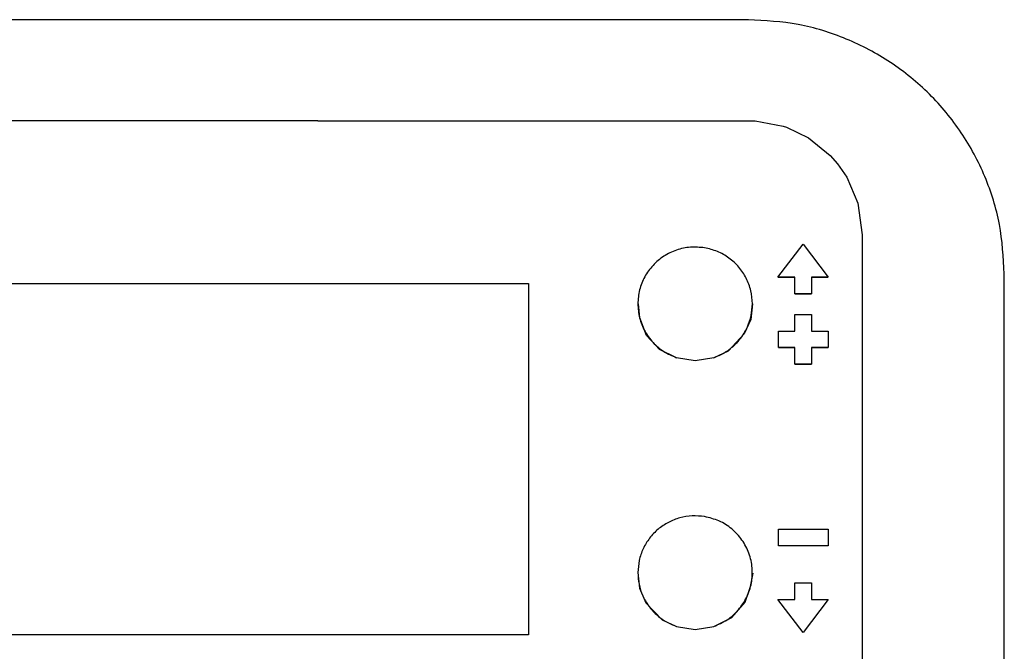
# Model space of a CAD drawing. Header units: millimetres. Extents: x -244 to 510, y -260 to 538.
# Tile 9 of 18: x 89 to 136, y -109 to -78. Entities that reach past the tile are written whole.
import ezdxf

# ---------------------------------------------------------------- set-up
doc = ezdxf.new("R2010")
doc.units = ezdxf.units.MM

msp = doc.modelspace()

# ---------------------------------------------------------------- linework, layer by layer
at = {"color": 7, "linetype": 'Continuous'}
for p, q in [((123.6, -78.419), (23.1, -78.419)), ((102.9, -83.282), (47.36, -83.282)), ((102.9, -83.282), (123.933, -83.292)), ((123.933, -83.292), (125.265, -83.541)), ((125.265, -83.541), (125.432, -83.596)), ((125.432, -83.596), (126.487, -84.102)), ((126.487, -84.102), (127.536, -84.946)), ((127.536, -84.946), (127.889, -85.349)), ((127.889, -85.349), (128.333, -85.999)), ((128.333, -85.999), (128.861, -87.244)), ((128.861, -87.244), (129.066, -88.765)), ((129.066, -88.765), (129.066, -131.006)), ((125.022, -90.81), (126.24, -89.219)), ((126.24, -89.219), (127.44, -90.81)), ((125.84, -90.81), (125.022, -90.81)), ((125.022, -90.81), (125.84, -90.81)), ((125.84, -91.606), (125.84, -90.81)), ((126.64, -90.81), (126.64, -91.606)), ((127.44, -90.81), (126.64, -90.81)), ((126.64, -90.81), (127.44, -90.81)), ((135.9, -135.405), (135.9, -90.652)), ((58.04, -91.107), (113.04, -91.107)), ((58.04, -91.107), (113.04, -91.107)), ((113.04, -91.107), (113.04, -108.014)), ((125.84, -91.606), (126.64, -91.606)), ((126.64, -91.606), (125.84, -91.606)), ((118.375, -92.763), (118.318, -92.091)), ((123.79, -92.091), (123.711, -92.843)), ((125.84, -93.396), (125.84, -92.6)), ((125.84, -92.6), (126.64, -92.6)), ((126.64, -92.6), (126.64, -93.396)), ((118.707, -93.609), (118.375, -92.763)), ((123.711, -92.843), (123.405, -93.536)), ((119.326, -94.278), (118.707, -93.609)), ((123.405, -93.536), (122.622, -94.359)), ((125.04, -94.191), (125.04, -93.396)), ((125.04, -93.396), (125.84, -93.396)), ((126.64, -93.396), (127.44, -93.396)), ((127.44, -93.396), (127.44, -94.186)), ((120.147, -94.678), (119.326, -94.278)), ((122.622, -94.359), (121.933, -94.678)), ((125.04, -94.191), (125.84, -94.186)), ((125.84, -94.186), (125.04, -94.191)), ((125.84, -94.987), (125.84, -94.186)), ((126.64, -94.191), (127.44, -94.186)), ((127.44, -94.186), (126.64, -94.191)), ((126.64, -94.191), (126.64, -94.987)), ((121.04, -94.824), (120.147, -94.678)), ((121.933, -94.678), (121.04, -94.824)), ((126.64, -94.987), (125.84, -94.987)), ((125.84, -94.987), (126.64, -94.987)), ((125.04, -103.727), (125.04, -102.931)), ((125.04, -102.931), (127.44, -102.931)), ((127.44, -102.931), (127.44, -103.727)), ((127.44, -103.727), (125.04, -103.727)), ((127.44, -103.727), (125.04, -103.727)), ((118.29, -105.02), (118.369, -105.772)), ((123.704, -105.692), (123.833, -105.037)), ((125.84, -105.517), (126.64, -105.517)), ((125.84, -106.313), (125.84, -105.517)), ((126.64, -105.517), (126.64, -106.313)), ((118.369, -105.772), (118.674, -106.465)), ((123.442, -106.437), (123.704, -105.692)), ((118.674, -106.465), (119.457, -107.288)), ((122.805, -107.172), (123.442, -106.437)), ((125.022, -106.313), (125.84, -106.313)), ((126.24, -107.904), (125.022, -106.313)), ((126.24, -107.904), (125.022, -106.313)), ((127.44, -106.313), (126.24, -107.904)), ((127.44, -106.313), (126.24, -107.904)), ((126.64, -106.313), (127.44, -106.313)), ((119.457, -107.288), (120.147, -107.606)), ((121.933, -107.606), (122.805, -107.172)), ((120.147, -107.606), (121.04, -107.753)), ((121.04, -107.753), (121.933, -107.606)), ((113.04, -108.014), (58.04, -108.014))]:
    msp.add_line(p, q, dxfattribs=at)
for points in [[(135.9, -90.652), (135.664, -88.265), (134.964, -85.971), (133.827, -83.856), (132.297, -82.002), (130.434, -80.481), (128.307, -79.35), (126, -78.654), (123.6, -78.419)], [(121.492, -89.393), (120.813, -89.365), (120.147, -89.504), (119.536, -89.801), (119.017, -90.239), (118.621, -90.789), (118.374, -91.419), (118.29, -92.091), (118.374, -92.762), (118.621, -93.393), (119.017, -93.943), (119.536, -94.38), (120.147, -94.678)], [(123.79, -92.091), (123.715, -91.456), (123.493, -90.856), (123.138, -90.323), (122.668, -89.887), (122.11, -89.571), (121.492, -89.393)], [(121.933, -94.678), (122.447, -94.44), (122.902, -94.103), (123.278, -93.68), (123.558, -93.189), (123.731, -92.652), (123.79, -92.091)], [(121.492, -102.322), (120.898, -102.288), (120.31, -102.383), (119.756, -102.601), (119.262, -102.933), (118.852, -103.362), (118.545, -103.87), (118.354, -104.431), (118.29, -105.02)], [(121.933, -107.606), (122.582, -107.284), (123.123, -106.804), (123.52, -106.2), (123.744, -105.514), (123.78, -104.794), (123.626, -104.089), (123.291, -103.449), (122.8, -102.918), (122.186, -102.534), (121.492, -102.322)], [(118.29, -105.02), (118.348, -105.581), (118.521, -106.118), (118.802, -106.609), (119.177, -107.032), (119.632, -107.369), (120.147, -107.606)]]:
    msp.add_spline(points, degree=3, dxfattribs=at)

doc.saveas('drawing.dxf')
